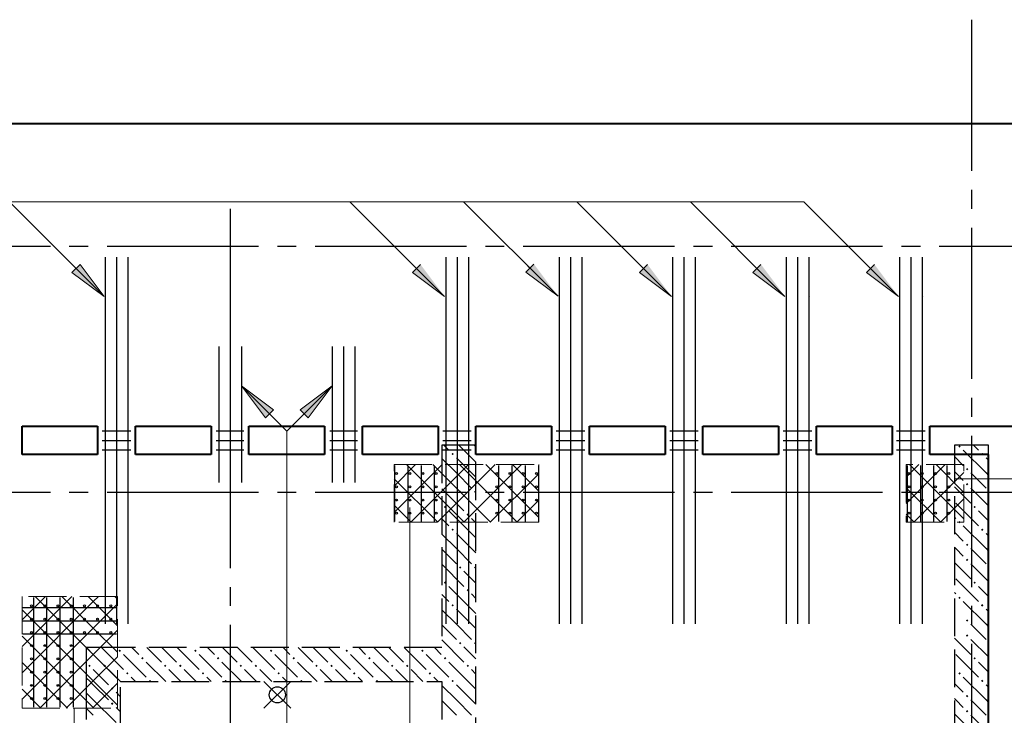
# Model space of a CAD drawing. Header units: millimetres. Extents: x 40580 to 1167576, y -220995 to 81020.
# Tile 62 of 256: x 308066 to 313272, y -106097 to -102418. Entities that reach past the tile are written whole.
import ezdxf

# ---------------------------------------------------------------- set-up
doc = ezdxf.new("R2010")
doc.units = ezdxf.units.MM
for name, pattern in [('______2', [270, 200, -70]), ('______5', [1100, 800, -100, 100, -100]), ('CENTER', [2, 1.25, -0.25, 0.25, -0.25])]:
    doc.linetypes.add(name, pattern=pattern)
for name, color, linetype, lineweight in [('S1 Стержни арматуры фон', 7, 'Continuous', 25), ('Вспомогательная арматура', 52, 'Continuous', 25), ('ОСИ', 7, 'CENTER', 15), ('Основная', 7, 'Continuous', 40), ('Позиционная метка номер позиции', 7, 'Continuous', 13), ('Поперечное армирование AW фон', 7, 'Continuous', 25), ('Примечания', 7, 'Continuous', 13), ('Размерная линия_ общее', 7, 'Continuous', 25), ('Ребро вкладыша арматура S1', 52, 'Continuous', 25), ('Ребро вкладыша арматура поперечная AW', 52, 'Continuous', 25)]:
    doc.layers.add(name, color=color, linetype=linetype, lineweight=lineweight)
doc.layers.add('ЖБ Стена верхний уровень', color=7, linetype='______2', true_color=0x656565)

msp = doc.modelspace()

# ---------------------------------------------------------------- hatches: boundary and pattern name
at = {"layer": 'ЖБ Стена верхний уровень', "linetype": 'Continuous', "lineweight": -3, "transparency": 33554687}
for points in [[(313028.7, -104675.3), (313035.2, -104668.8), (313041.7, -104675.3), (313035.2, -104681.8)], [(310348.7, -104715.3), (310355.2, -104708.8), (310361.7, -104715.3), (310355.2, -104721.8)], [(313148.7, -104715.3), (313155.2, -104708.8), (313161.7, -104715.3), (313155.2, -104721.8)], [(313068.7, -104795.3), (313075.3, -104788.8), (313081.7, -104795.3), (313075.3, -104801.8)], [(313068.7, -104875.3), (313075.3, -104868.8), (313081.7, -104875.3), (313075.3, -104881.8)], [(310388.7, -104915.3), (310395.2, -104908.8), (310401.7, -104915.3), (310395.2, -104921.8)], [(310468.7, -104915.3), (310475.3, -104908.8), (310478.3, -104911.9), (310478.3, -104918.7), (310475.3, -104921.8)], [(310308.7, -104995.3), (310315.2, -104988.8), (310321.7, -104995.3), (310315.2, -105001.8)], [(313108.7, -104995.3), (313115.2, -104988.8), (313121.7, -104995.3), (313115.2, -105001.8)], [(310428.7, -105035.3), (310435.2, -105028.8), (310441.7, -105035.3), (310435.2, -105041.8)], [(313028.7, -105075.3), (313035.2, -105068.8), (313041.7, -105075.3), (313035.2, -105081.8)], [(310348.7, -105115.3), (310355.2, -105108.8), (310361.7, -105115.3), (310355.2, -105121.8)], [(313148.7, -105115.3), (313155.2, -105108.8), (313161.7, -105115.3), (313155.2, -105121.8)], [(313068.7, -105195.3), (313075.3, -105188.8), (313081.7, -105195.3), (313075.3, -105201.8)], [(310388.7, -105315.3), (310395.2, -105308.8), (310401.7, -105315.3), (310395.2, -105321.8)], [(310468.7, -105315.3), (310475.3, -105308.8), (310478.3, -105311.9), (310478.3, -105318.7), (310475.3, -105321.8)], [(313068.7, -105275.3), (313075.3, -105268.8), (313081.7, -105275.3), (313075.3, -105281.8)], [(310308.7, -105395.3), (310315.2, -105388.8), (310321.7, -105395.3), (310315.2, -105401.8)], [(313108.7, -105395.3), (313115.2, -105388.8), (313121.7, -105395.3), (313115.2, -105401.8)], [(310428.7, -105435.3), (310435.2, -105428.8), (310441.7, -105435.3), (310435.2, -105441.8)], [(313028.7, -105475.3), (313035.2, -105468.8), (313041.7, -105475.3), (313035.2, -105481.8)], [(310348.7, -105515.3), (310355.2, -105508.8), (310361.7, -105515.3), (310355.2, -105521.8)], [(313148.7, -105515.3), (313155.2, -105508.8), (313161.7, -105515.3), (313155.2, -105521.8)], [(313068.7, -105595.3), (313075.3, -105588.8), (313081.7, -105595.3), (313075.3, -105601.8)], [(313068.7, -105675.3), (313075.3, -105668.8), (313081.7, -105675.3), (313075.3, -105681.8)], [(310388.7, -105715.3), (310395.2, -105708.8), (310401.7, -105715.3), (310395.2, -105721.8)], [(310468.7, -105715.3), (310475.3, -105708.8), (310478.3, -105711.9), (310478.3, -105718.7), (310475.3, -105721.8)], [(308588.7, -105755.3), (308595.2, -105748.8), (308598.3, -105751.9), (308598.3, -105758.7), (308595.2, -105761.8)], [(308598.3, -105751.9), (308601.7, -105755.3), (308598.3, -105758.7)], [(308988.7, -105755.3), (308995.2, -105748.8), (309001.7, -105755.3), (308995.2, -105761.8)], [(309388.7, -105755.3), (309395.2, -105748.8), (309401.7, -105755.3), (309395.2, -105761.8)], [(309788.7, -105755.3), (309795.2, -105748.8), (309801.7, -105755.3), (309795.2, -105761.8)], [(310188.7, -105755.3), (310195.2, -105748.8), (310201.7, -105755.3), (310195.2, -105761.8)], [(308428.7, -105835.3), (308435.2, -105828.8), (308441.7, -105835.3), (308435.2, -105841.8)], [(308508.7, -105835.3), (308515.2, -105828.8), (308521.7, -105835.3), (308515.2, -105841.8)], [(308708.7, -105795.3), (308715.2, -105788.8), (308721.7, -105795.3), (308715.2, -105801.8)], [(308828.7, -105835.3), (308835.2, -105828.8), (308841.7, -105835.3), (308835.2, -105841.8)], [(308908.7, -105835.3), (308915.2, -105828.8), (308921.7, -105835.3), (308915.2, -105841.8)], [(309108.7, -105795.3), (309115.2, -105788.8), (309121.7, -105795.3), (309115.2, -105801.8)], [(309228.7, -105835.3), (309235.2, -105828.8), (309241.7, -105835.3), (309235.2, -105841.8)], [(309308.7, -105835.3), (309315.2, -105828.8), (309321.7, -105835.3), (309315.2, -105841.8)], [(309508.7, -105795.3), (309515.2, -105788.8), (309521.7, -105795.3), (309515.2, -105801.8)], [(309628.7, -105835.3), (309635.2, -105828.8), (309641.7, -105835.3), (309635.2, -105841.8)], [(309708.7, -105835.3), (309715.2, -105828.8), (309721.7, -105835.3), (309715.2, -105841.8)], [(309908.7, -105795.3), (309915.2, -105788.8), (309921.7, -105795.3), (309915.2, -105801.8)], [(310028.7, -105835.3), (310035.2, -105828.8), (310041.7, -105835.3), (310035.2, -105841.8)], [(310108.7, -105835.3), (310115.2, -105828.8), (310121.7, -105835.3), (310115.2, -105841.8)], [(310308.7, -105795.3), (310315.2, -105788.8), (310321.7, -105795.3), (310315.2, -105801.8)], [(310428.7, -105835.3), (310435.2, -105828.8), (310441.7, -105835.3), (310435.2, -105841.8)], [(313108.7, -105795.3), (313115.2, -105788.8), (313121.7, -105795.3), (313115.2, -105801.8)], [(308628.7, -105875.3), (308635.2, -105868.8), (308641.7, -105875.3), (308635.2, -105881.8)], [(309028.7, -105875.3), (309035.2, -105868.8), (309041.7, -105875.3), (309035.2, -105881.8)], [(309428.7, -105875.3), (309435.2, -105868.8), (309441.7, -105875.3), (309435.2, -105881.8)], [(309828.7, -105875.3), (309835.2, -105868.8), (309841.7, -105875.3), (309835.2, -105881.8)], [(310228.7, -105875.3), (310235.2, -105868.8), (310241.7, -105875.3), (310235.2, -105881.8)], [(313028.7, -105875.3), (313035.2, -105868.8), (313041.7, -105875.3), (313035.2, -105881.8)], [(308748.7, -105915.3), (308755.2, -105908.8), (308761.7, -105915.3), (308758.6, -105918.4), (308751.9, -105918.4)], [(309148.7, -105915.3), (309155.2, -105908.8), (309161.7, -105915.3), (309158.6, -105918.4), (309151.9, -105918.4)], [(309548.7, -105915.3), (309555.2, -105908.8), (309561.7, -105915.3), (309558.6, -105918.4), (309551.9, -105918.4)], [(309948.7, -105915.3), (309955.2, -105908.8), (309961.7, -105915.3), (309958.6, -105918.4), (309951.9, -105918.4)], [(310348.7, -105915.3), (310355.2, -105908.8), (310361.7, -105915.3), (310355.2, -105921.8)], [(313148.7, -105915.3), (313155.2, -105908.8), (313161.7, -105915.3), (313155.2, -105921.8)], [(308548.7, -105955.3), (308555.2, -105948.8), (308561.7, -105955.3), (308555.2, -105961.8)], [(313068.7, -105995.3), (313075.3, -105988.8), (313081.7, -105995.3), (313075.3, -106001.8)], [(308548.7, -106035.3), (308555.2, -106028.8), (308561.7, -106035.3), (308555.2, -106041.8)], [(313068.7, -106075.3), (313075.3, -106068.8), (313081.7, -106075.3), (313075.3, -106081.8)]]:
    msp.add_hatch(color=7, dxfattribs=at).paths.add_polyline_path(points, flags=16)
at = {"layer": 'Позиционная метка номер позиции', "linetype": 'Continuous', "lineweight": 13, "transparency": 33554687}
for points in [[(308385, -103712.2), (308512.3, -103881.9), (308342.6, -103754.6)], [(310185, -103712.2), (310312.3, -103881.9), (310142.6, -103754.6)], [(310785, -103711.2), (310912.3, -103880.9), (310742.6, -103753.6)], [(311385, -103712.2), (311512.3, -103881.9), (311342.6, -103754.6)], [(311985, -103712.2), (312112.3, -103881.9), (311942.6, -103754.6)], [(312585, -103712.2), (312712.3, -103881.9), (312542.6, -103754.6)], [(309365.6, -104524.1), (309238.3, -104354.4), (309408, -104481.7)], [(309548.6, -104481.7), (309718.3, -104354.4), (309591, -104524.1)]]:
    msp.add_hatch(color=7, dxfattribs=at).paths.add_polyline_path(points, flags=16)

# ---------------------------------------------------------------- linework, layer by layer
at = {"color": 7, "linetype": 'Continuous', "lineweight": 25, "transparency": 33554687}
for centre in [(310058.3, -104818.4), (310128.3, -104818.4), (310198.3, -104818.4), (310268.3, -104818.4), (310588.3, -104818.4), (310658.3, -104818.4), (310728.3, -104818.4), (310798.3, -104818.4), (312768.3, -104818.4), (312838.3, -104818.4), (312908.3, -104818.4), (312978.3, -104818.4), (310058.3, -104888.4), (310128.3, -104888.4), (310198.3, -104888.4), (310268.3, -104888.4), (310588.3, -104888.4), (310658.3, -104888.4), (310728.3, -104888.4), (310798.3, -104888.4), (312768.3, -104888.4), (312838.3, -104888.4), (312908.3, -104888.4), (312978.3, -104888.4), (310058.3, -104958.4), (310128.3, -104958.4), (310198.3, -104958.4), (310268.3, -104958.4), (310588.3, -104958.4), (310658.3, -104958.4), (310728.3, -104958.4), (310798.3, -104958.4), (312768.3, -104958.4), (312838.3, -104958.4), (312908.3, -104958.4), (312978.3, -104958.4), (310058.3, -105028.4), (310128.3, -105028.4), (310198.3, -105028.4), (310268.3, -105028.4), (310588.3, -105028.4), (310658.3, -105028.4), (310728.3, -105028.4), (310798.3, -105028.4), (312768.3, -105028.4), (312838.3, -105028.4), (312908.3, -105028.4), (312978.3, -105028.4), (308128.3, -105518.4), (308198.3, -105518.4), (308268.3, -105518.4), (308338.3, -105518.4), (308408.3, -105518.4), (308478.3, -105518.4), (308548.3, -105518.4), (308128.3, -105588.4), (308198.3, -105588.4), (308268.3, -105588.4), (308338.3, -105588.4), (308408.3, -105588.4), (308478.3, -105588.4), (308548.3, -105588.4), (308128.3, -105658.4), (308198.3, -105658.4), (308268.3, -105658.4), (308338.3, -105658.4), (308408.3, -105658.4), (308478.3, -105658.4), (308548.3, -105658.4), (308128.3, -105728.4), (308198.3, -105728.4), (308268.3, -105728.4), (308338.3, -105728.4), (308128.3, -105798.4), (308198.3, -105798.4), (308268.3, -105798.4), (308338.3, -105798.4), (308128.3, -105868.4), (308198.3, -105868.4), (308268.3, -105868.4), (308338.3, -105868.4), (308128.3, -105938.4), (308198.3, -105938.4), (308268.3, -105938.4), (308338.3, -105938.4), (308128.3, -106008.4), (308198.3, -106008.4), (308268.3, -106008.4), (308338.3, -106008.4)]:
    msp.add_circle(centre, 5, dxfattribs=at)
msp.add_circle((309428.4, -105988.4), 42.5)
at = {"layer": 'S1 Стержни арматуры фон', "color": 7, "linetype": 'Continuous', "lineweight": -3, "transparency": 33554687}
for p, q in [((308518.3, -103674.4), (308518.3, -105612.4)), ((308518.3, -103675.4), (308518.3, -105611.4)), ((308578.3, -103674.4), (308578.3, -105612.4)), ((308578.3, -103675.4), (308578.3, -105611.4)), ((308638.3, -103674.4), (308638.3, -105612.4)), ((308638.3, -103675.4), (308638.3, -105611.4)), ((310318.3, -103674.4), (310318.3, -105612.4)), ((310318.3, -103675.4), (310318.3, -105612.4)), ((310378.3, -103674.4), (310378.3, -105612.4)), ((310378.3, -103675.4), (310378.3, -105612.4)), ((310438.3, -103674.4), (310438.3, -105612.4)), ((310438.3, -103675.4), (310438.3, -105612.4)), ((310918.3, -103674.4), (310918.3, -105612.4)), ((310918.3, -103675.4), (310918.3, -105612.4)), ((310978.3, -103674.4), (310978.3, -105612.4)), ((310978.3, -103675.4), (310978.3, -105612.4)), ((311038.3, -103674.4), (311038.3, -105612.4)), ((311038.3, -103675.4), (311038.3, -105612.4)), ((311518.3, -103674.4), (311518.3, -105612.4)), ((311518.3, -103675.4), (311518.3, -105612.4)), ((311578.3, -103674.4), (311578.3, -105612.4)), ((311578.3, -103675.4), (311578.3, -105612.4)), ((311638.3, -103674.4), (311638.3, -105612.4)), ((311638.3, -103675.4), (311638.3, -105612.4)), ((312118.3, -103674.4), (312118.3, -105612.4)), ((312118.3, -103675.4), (312118.3, -105612.4)), ((312178.3, -103674.4), (312178.3, -105612.4)), ((312178.3, -103675.4), (312178.3, -105612.4)), ((312238.3, -103674.4), (312238.3, -105612.4)), ((312238.3, -103675.4), (312238.3, -105612.4)), ((312718.3, -103674.4), (312718.3, -105612.4)), ((312718.3, -103675.4), (312718.3, -105612.4)), ((312778.3, -103674.4), (312778.3, -105612.4)), ((312778.3, -103675.4), (312778.3, -105612.4)), ((312838.3, -103674.4), (312838.3, -105612.4)), ((312838.3, -103675.4), (312838.3, -105612.4))]:
    msp.add_line(p, q, dxfattribs=at)
at = {"layer": 'Вспомогательная арматура', "color": 7, "linetype": 'Continuous', "lineweight": 25, "transparency": 33554687}
for p, q in [((310048.3, -104776.3), (310048.3, -105071.3)), ((310118.3, -104776.3), (310118.3, -105071.3)), ((310188.3, -104776.3), (310188.3, -105071.3)), ((310258.3, -104776.3), (310258.3, -105071.3)), ((310598.3, -104776.3), (310598.3, -105071.3)), ((310668.3, -104776.3), (310668.3, -105071.3)), ((310738.3, -104776.3), (310738.3, -105071.3)), ((310808.3, -104776.3), (310808.3, -105071.3)), ((312758.3, -104776.3), (312758.3, -105071.3)), ((312828.3, -104776.3), (312828.3, -105071.3)), ((312898.3, -104776.3), (312898.3, -105071.3)), ((312968.3, -104776.3), (312968.3, -105071.3)), ((308138.3, -105473.4), (308138.3, -106053.4)), ((308208.3, -105473.4), (308208.3, -106053.4)), ((308278.3, -105473.4), (308278.3, -106053.4)), ((308348.3, -105473.4), (308348.3, -106053.4)), ((308578.3, -105528.4), (308083.3, -105528.4)), ((308578.3, -105598.4), (308083.3, -105598.4)), ((308578.3, -105668.4), (308083.3, -105668.4))]:
    msp.add_line(p, q, dxfattribs=at)
at = {"layer": 'ЖБ Стена верхний уровень', "color": 251, "linetype": '______2', "lineweight": -3, "true_color": 0x656565, "transparency": 33554687}
for p, q in [((310298.3, -104668.4), (310298.3, -105738.4)), ((310478.3, -104668.4), (310298.3, -104668.4)), ((310478.3, -109818.4), (310478.3, -104668.4)), ((313008.3, -104668.4), (313008.3, -109818.4)), ((313188.3, -104668.4), (313008.3, -104668.4)), ((313188.3, -110498.4), (313188.3, -104668.4)), ((308418.3, -105738.4), (308418.3, -105918.4)), ((308598.3, -105738.4), (308418.3, -105738.4)), ((310298.3, -105738.4), (308598.3, -105738.4)), ((308418.3, -105918.4), (308418.3, -110318.4)), ((308598.3, -108578.4), (308598.3, -105918.4)), ((308598.3, -105918.4), (310298.3, -105918.4)), ((310298.3, -105918.4), (310298.3, -108578.4))]:
    msp.add_line(p, q, dxfattribs=at)
at = {"layer": 'ЖБ Стена верхний уровень', "color": 9, "linetype": 'Continuous', "lineweight": -3, "true_color": 0xc7c7c7, "transparency": 33554687}
for p, q in [((310308.4, -104668.4), (310335.2, -104695.3)), ((310455.2, -104735.3), (310388.4, -104668.4)), ((310468.4, -104668.4), (310478.3, -104678.4)), ((313108.4, -104668.4), (313135.2, -104695.3)), ((310375.3, -104815.3), (310298.3, -104738.4)), ((310375.3, -104735.3), (310455.2, -104815.3)), ((310455.2, -104735.3), (310478.3, -104758.4)), ((313008.3, -104728.3), (313055.2, -104775.3)), ((313175.3, -104815.3), (313055.2, -104695.3)), ((313175.3, -104735.3), (313188.3, -104748.3)), ((310298.3, -104818.4), (310375.3, -104895.3)), ((310375.3, -104815.3), (310455.2, -104895.3)), ((310455.2, -104815.3), (310478.3, -104838.4)), ((313015.2, -104815.3), (313008.3, -104808.3)), ((313055.2, -104855.3), (313015.2, -104815.3)), ((313095.2, -104815.3), (313175.3, -104895.3)), ((313175.3, -104815.3), (313188.3, -104828.3)), ((310298.3, -104898.4), (310415.2, -105015.3)), ((313008.3, -104888.3), (313095.2, -104975.3)), ((313095.2, -104895.3), (313188.3, -104988.4)), ((310455.2, -104975.3), (310415.2, -104935.3)), ((310478.3, -104998.4), (310455.2, -104975.3)), ((313015.2, -104975.3), (313135.2, -105095.3)), ((310455.2, -105135.3), (310335.2, -105015.3)), ((310455.2, -105055.3), (310478.3, -105078.4)), ((313008.3, -105048.3), (313015.2, -105055.3)), ((313188.3, -105068.3), (313135.2, -105015.3)), ((310298.3, -105058.4), (310335.2, -105095.3)), ((313175.3, -105215.3), (313055.2, -105095.3)), ((310375.3, -105215.3), (310298.3, -105138.4)), ((310375.3, -105135.3), (310455.2, -105215.3)), ((310455.2, -105135.3), (310478.3, -105158.4)), ((313008.3, -105128.3), (313055.2, -105175.3)), ((313175.3, -105135.3), (313188.3, -105148.3)), ((313015.2, -105215.3), (313008.3, -105208.3)), ((310298.3, -105218.4), (310375.3, -105295.3)), ((310375.3, -105215.3), (310455.2, -105295.3)), ((310455.2, -105215.3), (310478.3, -105238.4)), ((313055.2, -105255.3), (313015.2, -105215.3)), ((313095.2, -105215.3), (313175.3, -105295.3)), ((313175.3, -105215.3), (313188.3, -105228.3)), ((310298.3, -105298.4), (310415.2, -105415.3)), ((313008.3, -105288.3), (313095.2, -105375.3)), ((313095.2, -105295.3), (313188.3, -105388.4)), ((310455.2, -105375.3), (310415.2, -105335.3)), ((310455.2, -105535.3), (310335.2, -105415.3)), ((310478.3, -105398.4), (310455.2, -105375.3)), ((313015.2, -105375.3), (313135.2, -105495.3)), ((313188.3, -105468.3), (313135.2, -105415.3)), ((310298.3, -105458.4), (310335.2, -105495.3)), ((310455.2, -105455.3), (310478.3, -105478.4)), ((313008.3, -105448.3), (313015.2, -105455.3)), ((313175.3, -105615.3), (313055.2, -105495.3)), ((310375.3, -105615.3), (310298.3, -105538.4)), ((310375.3, -105535.3), (310455.2, -105615.3)), ((310455.2, -105535.3), (310478.3, -105558.4)), ((313175.3, -105535.3), (313188.3, -105548.3)), ((310298.3, -105618.4), (310375.3, -105695.3)), ((310375.3, -105615.3), (310455.2, -105695.3)), ((310455.2, -105615.3), (310478.3, -105638.4)), ((313095.2, -105615.3), (313175.3, -105695.3)), ((313175.3, -105615.3), (313188.3, -105628.3)), ((310298.3, -105698.4), (310415.2, -105815.3)), ((313008.3, -105688.3), (313095.2, -105775.3)), ((313095.2, -105695.3), (313188.3, -105788.4)), ((308455.2, -105775.3), (308418.4, -105738.4)), ((308495.2, -105815.3), (308455.2, -105775.3)), ((308498.4, -105738.4), (308598.3, -105838.4)), ((308615.2, -105775.3), (308735.2, -105895.3)), ((308658.4, -105738.4), (308695.2, -105775.3)), ((308738.4, -105738.4), (308815.2, -105815.3)), ((308855.2, -105775.3), (308818.4, -105738.4)), ((308895.2, -105815.3), (308855.2, -105775.3)), ((308898.4, -105738.4), (309015.2, -105855.3)), ((309015.2, -105775.3), (309135.2, -105895.3)), ((309058.4, -105738.4), (309095.2, -105775.3)), ((309138.4, -105738.4), (309215.2, -105815.3)), ((309255.2, -105775.3), (309218.4, -105738.4)), ((309295.2, -105815.3), (309255.2, -105775.3)), ((309298.4, -105738.4), (309415.2, -105855.3)), ((309415.2, -105775.3), (309535.2, -105895.3)), ((309458.4, -105738.4), (309495.2, -105775.3)), ((309538.4, -105738.4), (309615.2, -105815.3)), ((309655.2, -105775.3), (309618.4, -105738.4)), ((309695.2, -105815.3), (309655.2, -105775.3)), ((309698.4, -105738.4), (309815.2, -105855.3)), ((309815.2, -105775.3), (309935.2, -105895.3)), ((309858.4, -105738.4), (309895.2, -105775.3)), ((309938.4, -105738.4), (310015.2, -105815.3)), ((310055.2, -105775.3), (310018.4, -105738.4)), ((310095.2, -105815.3), (310055.2, -105775.3)), ((310098.4, -105738.4), (310215.2, -105855.3)), ((310215.2, -105775.3), (310298.3, -105858.4)), ((310258.4, -105738.4), (310295.2, -105775.3)), ((310455.2, -105775.3), (310415.2, -105735.3)), ((310478.3, -105798.4), (310455.2, -105775.3)), ((313015.2, -105775.3), (313135.2, -105895.3)), ((308838.4, -105918.4), (308735.2, -105815.3)), ((309238.4, -105918.4), (309135.2, -105815.3)), ((309638.4, -105918.4), (309535.2, -105815.3)), ((310038.4, -105918.4), (309935.2, -105815.3)), ((310455.2, -105935.3), (310335.2, -105815.3)), ((313188.3, -105868.3), (313135.2, -105815.3)), ((308455.2, -105855.3), (308518.4, -105918.4)), ((308535.2, -105855.3), (308598.3, -105918.4)), ((308598.3, -105838.4), (308615.2, -105855.3)), ((308855.2, -105855.3), (308918.4, -105918.4)), ((308935.2, -105855.3), (308998.4, -105918.4)), ((309255.2, -105855.3), (309318.4, -105918.4)), ((309335.2, -105855.3), (309398.4, -105918.4)), ((309655.2, -105855.3), (309718.4, -105918.4)), ((309735.2, -105855.3), (309798.4, -105918.4)), ((310055.2, -105855.3), (310118.4, -105918.4)), ((310135.2, -105855.3), (310198.4, -105918.4)), ((310298.3, -105858.4), (310335.2, -105895.3)), ((310455.2, -105855.3), (310478.3, -105878.4)), ((308438.4, -105918.4), (308418.3, -105898.3)), ((308455.2, -105935.3), (308438.4, -105918.4)), ((308455.2, -105935.3), (308535.2, -106015.3)), ((308518.4, -105918.4), (308535.2, -105935.3)), ((308598.3, -105918.4), (308598.4, -105918.4)), ((308678.4, -105918.4), (308655.2, -105895.3)), ((309078.4, -105918.4), (309055.2, -105895.3)), ((309478.4, -105918.4), (309455.2, -105895.3)), ((309878.4, -105918.4), (309855.2, -105895.3)), ((310278.4, -105918.4), (310255.2, -105895.3)), ((310375.3, -106015.3), (310298.3, -105938.4)), ((310375.3, -105935.3), (310455.2, -106015.3)), ((310455.2, -105935.3), (310478.3, -105958.4)), ((313008.3, -105928.3), (313055.2, -105975.3)), ((313175.3, -106015.3), (313055.2, -105895.3)), ((313175.3, -105935.3), (313188.3, -105948.3)), ((308418.3, -105978.3), (308455.2, -106015.3)), ((308598.3, -105998.4), (308575.3, -105975.3)), ((308455.2, -106015.3), (308575.3, -106135.3)), ((310298.3, -106018.4), (310375.3, -106095.3)), ((310375.3, -106015.3), (310455.2, -106095.3)), ((310455.2, -106015.3), (310478.3, -106038.4)), ((313015.2, -106015.3), (313008.3, -106008.3)), ((313055.2, -106055.3), (313015.2, -106015.3)), ((313095.2, -106015.3), (313175.3, -106095.3)), ((313175.3, -106015.3), (313188.3, -106028.3)), ((308418.3, -106058.3), (308455.2, -106095.3)), ((308575.3, -106055.3), (308598.3, -106078.4)), ((313008.3, -106088.3), (313095.2, -106175.3)), ((313095.2, -106095.3), (313188.3, -106188.4))]:
    msp.add_line(p, q, dxfattribs=at)
at = {"layer": 'ОСИ', "color": 8, "linetype": '______5', "lineweight": -3, "transparency": 33554687}
for p, q in [((313098.3, -102418.4), (313098.3, -112918.4)), ((309178.3, -103418.4), (309178.3, -112918.4)), ((334628.3, -103618.4), (303168.3, -103618.4)), ((334628.3, -104918.4), (303168.3, -104918.4)), ((334628.3, -104918.4), (303168.3, -104918.4))]:
    msp.add_line(p, q, dxfattribs=at)
at = {"layer": 'Основная', "transparency": 33554687}
for p, q in [((313518.3, -102968.4), (304838.3, -102968.4)), ((308078.3, -104718.4), (308078.3, -104568.4)), ((308078.3, -104568.4), (308478.3, -104568.4)), ((308478.3, -104568.4), (308478.3, -104718.4)), ((308678.3, -104718.4), (308678.3, -104568.4)), ((308678.3, -104568.4), (309078.3, -104568.4)), ((309078.3, -104568.4), (309078.3, -104718.4)), ((309278.3, -104718.4), (309278.3, -104568.4)), ((309278.3, -104568.4), (309678.3, -104568.4)), ((309678.3, -104568.4), (309678.3, -104718.4)), ((309878.3, -104718.4), (309878.3, -104568.4)), ((309878.3, -104568.4), (310278.3, -104568.4)), ((310278.3, -104568.4), (310278.3, -104718.4)), ((310478.3, -104718.4), (310478.3, -104568.4)), ((310478.3, -104568.4), (310878.3, -104568.4)), ((310878.3, -104568.4), (310878.3, -104718.4)), ((311078.3, -104718.4), (311078.3, -104568.4)), ((311078.3, -104568.4), (311478.3, -104568.4)), ((311478.3, -104568.4), (311478.3, -104718.4)), ((311678.3, -104718.4), (311678.3, -104568.4)), ((311678.3, -104568.4), (312078.3, -104568.4)), ((312078.3, -104568.4), (312078.3, -104718.4)), ((312278.3, -104718.4), (312278.3, -104568.4)), ((312278.3, -104568.4), (312678.3, -104568.4)), ((312678.3, -104568.4), (312678.3, -104718.4)), ((312878.3, -104718.4), (312878.3, -104568.4)), ((312878.3, -104568.4), (313518.3, -104568.4)), ((308478.3, -104718.4), (308078.3, -104718.4)), ((309078.3, -104718.4), (308678.3, -104718.4)), ((309678.3, -104718.4), (309278.3, -104718.4)), ((310278.3, -104718.4), (309878.3, -104718.4)), ((310878.3, -104718.4), (310478.3, -104718.4)), ((311478.3, -104718.4), (311078.3, -104718.4)), ((312078.3, -104718.4), (311678.3, -104718.4)), ((312678.3, -104718.4), (312278.3, -104718.4)), ((313188.3, -104718.4), (312878.3, -104718.4)), ((313188.3, -106358.4), (313188.3, -104718.4))]:
    msp.add_line(p, q, dxfattribs=at)
at = {"layer": 'Позиционная метка номер позиции', "color": 7, "linetype": 'Continuous', "lineweight": 13, "transparency": 33554687}
for p, q in [((312212.3, -103381.9), (304216, -103381.9)), ((308512.3, -103881.9), (308012.3, -103381.9)), ((310312.3, -103881.9), (309812.3, -103381.9)), ((310912.3, -103880.9), (310412.3, -103380.9)), ((311512.3, -103881.9), (311012.3, -103381.9)), ((312112.3, -103881.9), (311612.3, -103381.9)), ((312712.3, -103881.9), (312212.3, -103381.9)), ((308342.6, -103754.6), (308385, -103712.2)), ((308363.8, -103733.4), (308353.2, -103722.8)), ((308385, -103712.2), (308512.3, -103881.9)), ((310142.6, -103754.6), (310185, -103712.2)), ((310163.8, -103733.4), (310153.2, -103722.8)), ((310742.6, -103753.6), (310785, -103711.2)), ((310912.3, -103880.9), (310742.6, -103753.6)), ((310763.8, -103732.4), (310753.2, -103721.8)), ((311342.6, -103754.6), (311385, -103712.2)), ((311363.8, -103733.4), (311353.2, -103722.8)), ((311942.6, -103754.6), (311985, -103712.2)), ((311963.8, -103733.4), (311953.2, -103722.8)), ((312542.6, -103754.6), (312585, -103712.2)), ((312563.8, -103733.4), (312553.2, -103722.8)), ((308512.3, -103881.9), (308342.6, -103754.6)), ((310312.3, -103881.9), (310142.6, -103754.6)), ((311512.3, -103881.9), (311342.6, -103754.6)), ((312112.3, -103881.9), (311942.6, -103754.6)), ((312712.3, -103881.9), (312542.6, -103754.6)), ((308512.3, -103881.9), (308512.3, -103881.9)), ((308512.3, -103881.9), (308512.3, -103881.9)), ((308512.3, -103881.9), (308512.3, -103881.9)), ((310312.3, -103881.9), (310312.3, -103881.9)), ((310312.3, -103881.9), (310312.3, -103881.9)), ((310312.3, -103881.9), (310312.3, -103881.9)), ((311038.3, -103881.9), (311038.3, -103881.9)), ((311038.3, -103881.9), (311038.3, -103881.9)), ((311038.3, -103881.9), (311038.3, -103881.9)), ((311638.3, -103881.9), (311638.3, -103881.9)), ((311638.3, -103881.9), (311638.3, -103881.9)), ((311638.3, -103881.9), (311638.3, -103881.9)), ((312244.3, -103881.9), (312244.3, -103881.9)), ((312244.3, -103881.9), (312244.3, -103881.9)), ((312244.3, -103881.9), (312244.3, -103881.9)), ((312844.3, -103881.9), (312844.3, -103881.9)), ((312844.3, -103881.9), (312844.3, -103881.9)), ((312844.3, -103881.9), (312844.3, -103881.9)), ((309238.3, -104354.4), (309238.3, -104354.4)), ((309238.3, -104354.4), (309238.3, -104354.4)), ((309238.3, -104354.4), (309238.3, -104354.4)), ((309238.3, -104354.4), (309408, -104481.7)), ((309365.6, -104524.1), (309238.3, -104354.4)), ((309548.6, -104481.7), (309718.3, -104354.4)), ((309718.3, -104354.4), (309591, -104524.1)), ((309718.3, -104354.4), (309718.3, -104354.4)), ((309718.3, -104354.4), (309718.3, -104354.4)), ((309718.3, -104354.4), (309718.3, -104354.4)), ((309408, -104481.7), (309365.6, -104524.1)), ((309591, -104524.1), (309548.6, -104481.7)), ((309386.8, -104502.9), (309397.4, -104513.5)), ((309569.8, -104502.9), (309559.2, -104513.5))]:
    msp.add_line(p, q, dxfattribs=at)
for points in [[(309238.3, -104354.4), (309478.3, -104594.4), (309478.3, -106888.4), (308643.9, -106888.4)], [(309718.3, -104354.4), (309478.3, -104594.4), (309478.3, -106888.4), (308643.9, -106888.4)]]:
    msp.add_lwpolyline(points, dxfattribs=at)
at = {"layer": 'Поперечное армирование AW фон', "color": 7, "linetype": 'Continuous', "lineweight": -3, "transparency": 33554687}
for p, q in [((308502.8, -104593.4), (308653.8, -104593.4)), ((310302.8, -104593.4), (310453.8, -104593.4)), ((310902.8, -104593.4), (311053.8, -104593.4)), ((311502.8, -104593.4), (311653.8, -104593.4)), ((312102.8, -104593.4), (312253.8, -104593.4)), ((312702.8, -104593.4), (312853.8, -104593.4)), ((308502.8, -104643.4), (308653.8, -104643.4)), ((310302.8, -104643.4), (310453.8, -104643.4)), ((310902.8, -104643.4), (311053.8, -104643.4)), ((311502.8, -104643.4), (311653.8, -104643.4)), ((312102.8, -104643.4), (312253.8, -104643.4)), ((312702.8, -104643.4), (312853.8, -104643.4)), ((308502.8, -104693.4), (308653.8, -104693.4)), ((310302.8, -104693.4), (310453.8, -104693.4)), ((310902.8, -104693.4), (311053.8, -104693.4)), ((311502.8, -104693.4), (311653.8, -104693.4)), ((312102.8, -104693.4), (312253.8, -104693.4)), ((312702.8, -104693.4), (312853.8, -104693.4))]:
    msp.add_line(p, q, dxfattribs=at)
at = {"layer": 'Примечания', "color": 252, "linetype": 'Continuous', "lineweight": 13, "true_color": 0x8f8f8f, "transparency": 33554687}
for p, q in [((310045.8, -104884.8), (310159.3, -104771.3)), ((310045.8, -105024.8), (310299.3, -104771.3)), ((310111.2, -104771.3), (310416.2, -105076.3)), ((310134.3, -105076.3), (310439.3, -104771.3)), ((310251.2, -104771.3), (310556.2, -105076.3)), ((310274.3, -105076.3), (310579.3, -104771.3)), ((310391.2, -104771.3), (310696.2, -105076.3)), ((310414.3, -105076.3), (310719.3, -104771.3)), ((310531.2, -104771.3), (310810.8, -105050.9)), ((310671.2, -104771.3), (310810.8, -104910.9)), ((312753.3, -104837.3), (312819.3, -104771.3)), ((312753.3, -104977.3), (312959.3, -104771.3)), ((312771.2, -104771.3), (313058.3, -105058.4)), ((312911.2, -104771.3), (313058.3, -104918.4)), ((313051.2, -104771.3), (313058.3, -104778.4)), ((310045.8, -104845.9), (310276.2, -105076.3)), ((310554.3, -105076.3), (310810.8, -104819.8)), ((312794.3, -105076.3), (313058.3, -104812.3)), ((312753.3, -104893.4), (312936.2, -105076.3)), ((310045.8, -104985.9), (310136.2, -105076.3)), ((310694.3, -105076.3), (310810.8, -104959.8)), ((312934.3, -105076.3), (313058.3, -104952.3)), ((312753.3, -105033.3), (312796.2, -105076.3)), ((308078.3, -105592.3), (308202.1, -105468.4)), ((308078.3, -105732.3), (308342.1, -105468.4)), ((308148.4, -105468.4), (308455.2, -105775.3)), ((308288.4, -105468.4), (308455.2, -105635.3)), ((308428.4, -105468.4), (308455.2, -105495.3)), ((308455.2, -105495.3), (308482.1, -105468.4)), ((308568.4, -105468.4), (308583.3, -105483.4)), ((308078.3, -105872.3), (308455.2, -105495.3)), ((308455.2, -105495.3), (308583.3, -105623.4)), ((308455.2, -105635.3), (308583.3, -105507.3)), ((308078.3, -105538.4), (308455.2, -105915.3)), ((308078.3, -106012.3), (308455.2, -105635.3)), ((308078.3, -105678.4), (308455.2, -106055.3)), ((308455.2, -105635.3), (308583.3, -105763.4)), ((308455.2, -105775.3), (308583.3, -105647.3)), ((308172.1, -106058.4), (308455.2, -105775.3)), ((308455.2, -105775.3), (308583.3, -105903.4)), ((308078.3, -105818.4), (308318.4, -106058.4)), ((308455.2, -105915.3), (308583.3, -105787.3)), ((308312.1, -106058.4), (308455.2, -105915.3)), ((308455.2, -105915.3), (308583.3, -106043.4)), ((308455.2, -106055.3), (308583.3, -105927.3)), ((308078.3, -105958.4), (308178.4, -106058.4)), ((308452.1, -106058.4), (308455.2, -106055.3)), ((308455.2, -106055.3), (308458.4, -106058.4))]:
    msp.add_line(p, q, dxfattribs=at)
at = {"layer": 'Примечания', "color": 7, "linetype": '______2', "lineweight": 13, "transparency": 33554687}
for p, q in [((310045.8, -105076.3), (310045.8, -104771.3)), ((310045.8, -104771.3), (310810.8, -104771.3)), ((310810.8, -104771.3), (310810.8, -105076.3)), ((313058.3, -104771.3), (312753.3, -104771.3)), ((312753.3, -104771.3), (312753.3, -105076.3)), ((313058.3, -105076.3), (313058.3, -104771.3)), ((310810.8, -105076.3), (310045.8, -105076.3)), ((312753.3, -105076.3), (313058.3, -105076.3)), ((308078.3, -105468.4), (308078.3, -106058.4)), ((308583.3, -105468.4), (308078.3, -105468.4)), ((308583.3, -106058.4), (308583.3, -105468.4)), ((308078.3, -106058.4), (308583.3, -106058.4))]:
    msp.add_line(p, q, dxfattribs=at)
at = {"layer": 'Примечания', "color": 7, "linetype": 'Continuous', "lineweight": 13, "transparency": 33554687}
for p, q in [((309499.1, -105917.7), (309357.6, -106059.1)), ((309499.1, -106059.1), (309357.6, -105917.7))]:
    msp.add_line(p, q, dxfattribs=at)
for points in [[(313010.8, -104845.9), (313333.9, -104845.9), (313333.9, -107410.4), (311193.9, -107410.4)], [(310128.2, -104998.4), (310128.2, -107988.4), (312463.6, -107988.4)], [(308353.3, -106058.4), (308353.3, -107388.4), (305983.3, -107388.4)]]:
    msp.add_lwpolyline(points, dxfattribs=at)
at = {"layer": 'Размерная линия_ общее', "color": 7, "linetype": 'Continuous', "lineweight": 18, "transparency": 33554687}
for p, q in [((309481.4, -105935.4), (309375.3, -106041.5)), ((309481.4, -106041.5), (309375.3, -105935.4))]:
    msp.add_line(p, q, dxfattribs=at)
at = {"layer": 'Ребро вкладыша арматура S1', "color": 7, "linetype": 'Continuous', "lineweight": 25, "transparency": 33554687}
for p, q in [((309118.3, -104146.1), (309118.3, -104866.1)), ((309178.3, -104146.1), (309178.3, -104866.1)), ((309238.3, -104146.1), (309238.3, -104866.1)), ((309718.3, -104146.1), (309718.3, -104866.1)), ((309778.3, -104146.1), (309778.3, -104866.1)), ((309838.3, -104146.1), (309838.3, -104866.1))]:
    msp.add_line(p, q, dxfattribs=at)
at = {"layer": 'Ребро вкладыша арматура поперечная AW', "color": 7, "linetype": 'Continuous', "lineweight": 25, "transparency": 33554687}
for p, q in [((309105.3, -104593.4), (309251.3, -104593.4)), ((309705.3, -104593.4), (309851.3, -104593.4)), ((309105.3, -104643.4), (309251.3, -104643.4)), ((309705.3, -104643.4), (309851.3, -104643.4)), ((309105.3, -104693.4), (309251.3, -104693.4)), ((309705.3, -104693.4), (309851.3, -104693.4))]:
    msp.add_line(p, q, dxfattribs=at)

doc.saveas('drawing.dxf')
